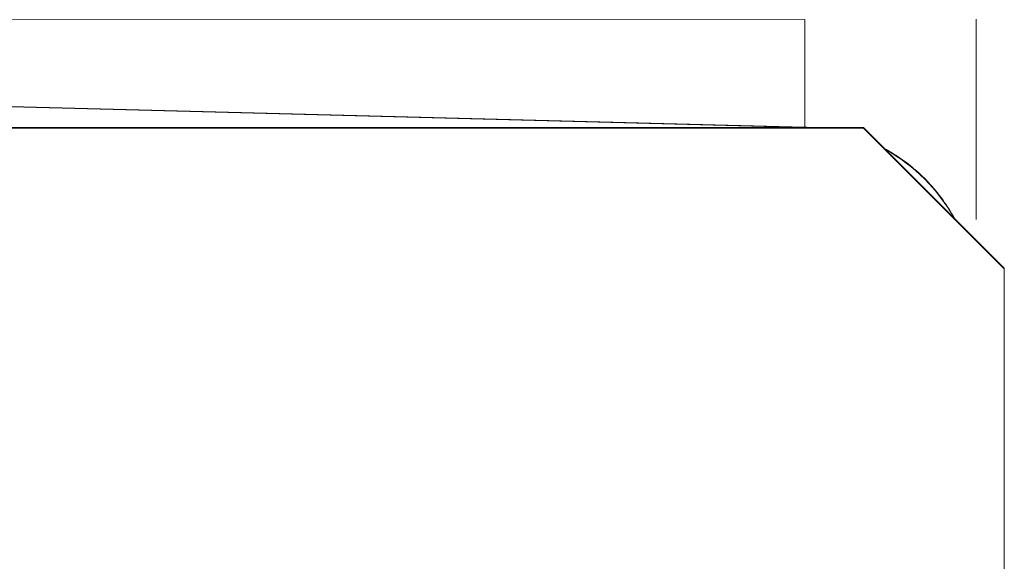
# Model space of a CAD drawing. Header units: inches. Extents: x 1 to 669, y 0 to 417.
# Tile 74 of 256: x 99.986 to 101.033, y 285.947 to 286.523. Entities that reach past the tile are written whole.
import ezdxf

# ---------------------------------------------------------------- set-up
doc = ezdxf.new("R2010")
doc.units = ezdxf.units.IN
doc.header["$LTSCALE"] = 12
doc.header["$MEASUREMENT"] = 0
doc.layers.get('0').update_dxf_attribs({"linetype": 'CONTINUOUS'})
doc.layers.add('X', color=1, linetype='CONTINUOUS')

# ---------------------------------------------------------------- blocks, each defined once
blk = doc.blocks.new('GASTRAIN')
at = {"layer": 'X', "lineweight": 0}
for p, q in [((66.0308, 299.2322), (64.3442, 299.2321)), ((66.0308, 299.1179), (66.0308, 299.2322)), ((66.2128, 299.0197), (66.2128, 299.2326)), ((64.3442, 299.1622), (66.0308, 299.1179)), ((64.3442, 299.1616), (66.0284, 299.1175)), ((66.0932, 299.117), (62.5953, 299.117)), ((66.0284, 299.1175), (62.6601, 299.1175)), ((66.0284, 299.1175), (66.0307, 299.1175)), ((66.0308, 299.1179), (66.0307, 299.1175)), ((66.0307, 299.1175), (66.0932, 299.1175)), ((66.1168, 299.0939), (66.0932, 299.1175)), ((66.0932, 299.1175), (66.0932, 299.117)), ((66.0932, 299.117), (66.2427, 298.9675)), ((66.1892, 299.0215), (66.1168, 299.0939)), ((66.2427, 298.968), (66.1892, 299.0215)), ((66.2427, 298.9675), (66.2427, 298.968)), ((66.2427, 290.148), (66.2427, 298.9675))]:
    blk.add_line(p, q, dxfattribs=at)
blk.add_ellipse((66.0298, 299.0805), major_axis=(0.001, 0.0374), ratio=0.026113, start_param=0.000031, end_param=0.002092, dxfattribs=at)
at = {"layer": 'X', "lineweight": 0, "extrusion": (0, 0, -1)}
blk.add_ellipse((66.0259, 298.9306), major_axis=(0.1869, 0), ratio=0.999998, start_param=-1.063183, end_param=-0.507613, dxfattribs=at)
at = {"layer": 'X', "lineweight": 0}
blk.add_open_spline([(66.0393, 299.1175), (66.0365, 299.1177), (66.0336, 299.1178), (66.0308, 299.1179)], degree=3, dxfattribs=at)
for points, knots in [([(66.1898, 299.0209), (66.1894, 299.0216), (66.1812, 299.0364), (66.1613, 299.0629), (66.134, 299.0845), (66.1179, 299.0938), (66.1157, 299.095)], [0.324268, 0.324268, 0.324268, 0.324268, 0.3333333, 0.5, 0.6666667, 0.6929789, 0.6929789, 0.6929789, 0.6929789]), ([(66.1157, 299.095), (66.1233, 299.0908), (66.1306, 299.0861), (66.1529, 299.0696), (66.1664, 299.0558), (66.1777, 299.04), (66.1779, 299.0398), (66.178, 299.0396)], [0.5009897, 0.5009897, 0.5009897, 0.5009897, 0.6399629, 0.6399629, 0.946941, 0.946941, 0.951049, 0.951049, 0.951049, 0.951049])]:
    blk.add_open_spline(points, degree=3, knots=knots, dxfattribs=at)

msp = doc.modelspace()

# ---------------------------------------------------------------- block references
msp.add_blockref('GASTRAIN', (34.78985, -12.70915))

doc.saveas('drawing.dxf')
